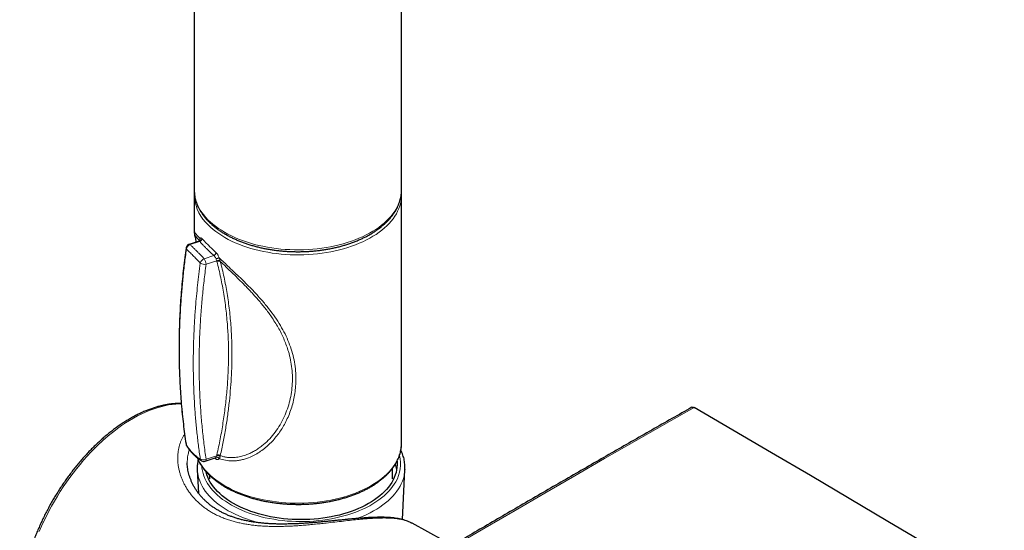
# Model space of a CAD drawing. Header units: millimetres. Extents: x 8 to 2418, y 12 to 2371.
# Tile 20 of 38: x 2073 to 2183, y 287 to 344. Entities that reach past the tile are written whole.
import ezdxf

# ---------------------------------------------------------------- set-up
doc = ezdxf.new("R2010")
doc.units = ezdxf.units.MM

msp = doc.modelspace()

# ---------------------------------------------------------------- linework, layer by layer
at = {"color": 7, "linetype": 'Continuous', "lineweight": 30}
for p, q in [((2115.96, 324.79), (2115.96, 374.71)), ((2092.76, 371.74), (2092.76, 324.79)), ((2092.76, 324.79), (2092.76, 324.75)), ((2092.76, 324.22), (2092.76, 320.12)), ((2115.96, 324.76), (2115.96, 324.79)), ((2115.96, 296.45), (2115.96, 324.22)), ((2093.3, 319.07), (2092.18, 318.7)), ((2093.42, 319.17), (2093.42, 319.17)), ((2094, 294.45), (2095.11, 294.83)), ((2093.11, 293.5), (2093.25, 290.87)), ((2093.11, 293.49), (2093.11, 293.5)), ((2114.97, 292.5), (2114.97, 293.69)), ((2116.06, 287.93), (2116.35, 293.5)), ((2116.35, 293.51), (2116.35, 293.5)), ((2094.48, 292.86), (2094.48, 292.5)), ((2120.65, 285.58), (2117.16, 287.51))]:
    msp.add_line(p, q, dxfattribs=at)
at = {"color": 252, "linetype": 'Continuous', "lineweight": 0}
for p, q in [((2093.37, 319.02), (2092.3, 318.67)), ((2093.88, 317.09), (2094.94, 317.44)), ((2095.28, 316.87), (2094.09, 316.48)), ((2095.3, 316.79), (2095.28, 316.87)), ((2094.09, 294.68), (2095.28, 295.07)), ((2095.2, 294.68), (2095.02, 294.79)), ((2095.28, 295.07), (2095.3, 295.18))]:
    msp.add_line(p, q, dxfattribs=at)
at = {"color": 252, "linetype": 'Continuous', "lineweight": 0, "flags": 128}
for points in [[(2092.76, 324.75), (2092.77, 324.56), (2092.8, 324.27), (2092.85, 323.97), (2092.92, 323.68), (2093.02, 323.39), (2093.14, 323.1), (2093.28, 322.82), (2093.44, 322.54), (2093.62, 322.26), (2093.83, 321.99), (2094.05, 321.72), (2094.3, 321.46), (2094.56, 321.21), (2094.85, 320.96), (2095.15, 320.72), (2095.47, 320.49), (2095.81, 320.27), (2096.16, 320.05), (2096.53, 319.85), (2096.92, 319.65), (2097.32, 319.47), (2097.73, 319.29), (2098.16, 319.13), (2098.6, 318.98), (2099.05, 318.83), (2099.51, 318.7), (2099.98, 318.59), (2100.46, 318.48), (2100.95, 318.39), (2101.44, 318.31), (2101.94, 318.24), (2102.45, 318.18), (2102.96, 318.14), (2103.47, 318.11), (2103.98, 318.09), (2104.49, 318.09), (2105, 318.1), (2105.52, 318.12), (2106.03, 318.16), (2106.53, 318.21), (2107.03, 318.27), (2107.53, 318.34), (2108.02, 318.43), (2108.5, 318.53), (2108.98, 318.64), (2109.45, 318.77), (2109.9, 318.9), (2110.35, 319.05), (2110.78, 319.21), (2111.2, 319.38), (2111.61, 319.56), (2112, 319.75), (2112.38, 319.95), (2112.75, 320.16), (2113.09, 320.38), (2113.42, 320.6), (2113.73, 320.84), (2114.03, 321.08), (2114.3, 321.33), (2114.56, 321.59), (2114.79, 321.85), (2115.01, 322.12), (2115.2, 322.4), (2115.37, 322.68), (2115.52, 322.96), (2115.65, 323.25), (2115.76, 323.53), (2115.84, 323.83), (2115.91, 324.12), (2115.95, 324.42), (2115.96, 324.71), (2115.96, 324.76)], [(2115.95, 323.86), (2115.91, 323.57), (2115.85, 323.28), (2115.77, 322.99), (2115.66, 322.7), (2115.53, 322.41), (2115.39, 322.13), (2115.21, 321.85), (2115.02, 321.57), (2114.81, 321.3), (2114.58, 321.04), (2114.32, 320.78), (2114.05, 320.53), (2113.76, 320.29), (2113.45, 320.05), (2113.12, 319.82), (2112.77, 319.6), (2112.41, 319.39), (2112.04, 319.19), (2111.64, 319), (2111.24, 318.82), (2110.82, 318.65), (2110.38, 318.49), (2109.94, 318.34), (2109.48, 318.21), (2109.02, 318.08), (2108.54, 317.97), (2108.06, 317.87), (2107.57, 317.78), (2107.08, 317.7), (2106.57, 317.64), (2106.07, 317.59), (2105.56, 317.55), (2105.05, 317.53), (2104.53, 317.52), (2104.02, 317.52), (2103.51, 317.54), (2103, 317.57), (2102.49, 317.61), (2101.99, 317.66), (2101.49, 317.73), (2100.99, 317.81), (2100.5, 317.9), (2100.02, 318.01), (2099.55, 318.12), (2099.09, 318.25), (2098.64, 318.39), (2098.2, 318.54), (2097.77, 318.71), (2097.35, 318.88), (2096.95, 319.06), (2096.56, 319.26), (2096.19, 319.46), (2095.84, 319.68), (2095.5, 319.9), (2095.17, 320.13), (2094.87, 320.37), (2094.58, 320.61), (2094.32, 320.87)], [(2093.4, 319.15), (2093.4, 319.2), (2093.4, 319.26), (2093.42, 319.33), (2093.42, 319.33), (2093.42, 319.33)], [(2091.32, 300.87), (2091.1, 300.86), (2090.7, 300.84), (2090.29, 300.8), (2089.87, 300.74), (2089.45, 300.65), (2089.02, 300.55), (2088.6, 300.43), (2088.16, 300.28), (2087.72, 300.12), (2087.29, 299.93), (2086.84, 299.73), (2086.4, 299.51), (2085.96, 299.27), (2085.51, 299.01), (2085.07, 298.73), (2084.63, 298.43), (2084.19, 298.11), (2083.75, 297.78), (2083.31, 297.43), (2082.88, 297.07), (2082.45, 296.69), (2082.02, 296.29), (2081.6, 295.88), (2081.18, 295.45), (2080.78, 295.01), (2080.37, 294.56), (2079.98, 294.09), (2079.59, 293.62), (2079.21, 293.13), (2078.83, 292.63), (2078.47, 292.12), (2078.11, 291.6), (2077.77, 291.07), (2077.44, 290.53), (2077.11, 289.99), (2076.8, 289.44), (2076.5, 288.88), (2076.21, 288.32), (2075.93, 287.75), (2075.67, 287.18), (2075.42, 286.61)], [(2148.71, 300.45), (2145.37, 298.56), (2142.03, 296.66), (2138.69, 294.75), (2135.35, 292.83), (2132.01, 290.9), (2128.67, 288.96), (2125.33, 287.02), (2122, 285.06)], [(2091.85, 296.35), (2091.86, 296.31), (2091.89, 296.26)], [(2091.92, 296.16), (2091.9, 296.2), (2091.89, 296.26)], [(2094.32, 293.1), (2094.58, 292.85), (2094.87, 292.61), (2095.17, 292.37), (2095.5, 292.14), (2095.84, 291.91), (2096.19, 291.7), (2096.56, 291.5), (2096.95, 291.3), (2097.35, 291.12), (2097.77, 290.94), (2098.2, 290.78), (2098.64, 290.63), (2099.09, 290.49), (2099.55, 290.36), (2100.02, 290.24), (2100.5, 290.14), (2100.99, 290.05), (2101.49, 289.97), (2101.99, 289.9), (2102.49, 289.84), (2103, 289.8), (2103.51, 289.77), (2104.02, 289.76), (2104.53, 289.76), (2105.05, 289.77), (2105.56, 289.79), (2106.07, 289.83), (2106.57, 289.88), (2107.08, 289.94), (2107.57, 290.02), (2108.06, 290.11), (2108.54, 290.21), (2109.02, 290.32), (2109.48, 290.44), (2109.94, 290.58), (2110.38, 290.73), (2110.82, 290.89), (2111.24, 291.06), (2111.64, 291.24), (2112.04, 291.43), (2112.41, 291.63), (2112.77, 291.84), (2113.12, 292.06), (2113.45, 292.29), (2113.76, 292.52), (2114.05, 292.77), (2114.32, 293.02), (2114.58, 293.28), (2114.81, 293.54), (2115.02, 293.81), (2115.21, 294.09), (2115.39, 294.36), (2115.53, 294.65), (2115.66, 294.94), (2115.77, 295.23), (2115.85, 295.52), (2115.91, 295.81), (2115.95, 296.1)], [(2094.09, 294.68), (2094.09, 294.61), (2094.08, 294.55), (2094.06, 294.51), (2094.03, 294.47), (2094, 294.45), (2094, 294.45)], [(2100.09, 287.55), (2099.96, 287.58), (2099.5, 287.71), (2099.04, 287.85), (2098.6, 288), (2098.17, 288.16), (2097.75, 288.34), (2097.35, 288.52), (2096.96, 288.71), (2096.58, 288.92), (2096.22, 289.13), (2095.88, 289.35), (2095.56, 289.58), (2095.25, 289.82), (2094.96, 290.07), (2094.69, 290.32), (2094.44, 290.58), (2094.21, 290.85), (2094, 291.12), (2093.81, 291.39), (2093.65, 291.67), (2093.5, 291.96), (2093.38, 292.25), (2093.28, 292.54), (2093.2, 292.83), (2093.15, 293.13), (2093.11, 293.42), (2093.11, 293.49)], [(2093.61, 293.87), (2093.63, 293.67), (2093.68, 293.38), (2093.75, 293.09), (2093.84, 292.81), (2093.96, 292.52), (2094.09, 292.24), (2094.25, 291.97), (2094.43, 291.7), (2094.63, 291.43), (2094.85, 291.17), (2095.1, 290.92), (2095.36, 290.67), (2095.64, 290.43), (2095.94, 290.19), (2096.26, 289.97), (2096.59, 289.75), (2096.94, 289.54), (2097.31, 289.35), (2097.69, 289.16), (2098.09, 288.98), (2098.5, 288.81), (2098.92, 288.65), (2099.36, 288.51), (2099.8, 288.37), (2100.26, 288.25), (2100.72, 288.14), (2101.2, 288.04), (2101.68, 287.96), (2102.16, 287.88), (2102.65, 287.82), (2103.15, 287.77), (2103.65, 287.74), (2104.15, 287.72), (2104.65, 287.71), (2105.16, 287.71), (2105.66, 287.73), (2106.16, 287.76), (2106.66, 287.81), (2107.15, 287.86), (2107.64, 287.93), (2108.12, 288.01), (2108.6, 288.11), (2109.06, 288.22), (2109.52, 288.34), (2109.97, 288.47), (2110.41, 288.61), (2110.84, 288.76), (2111.25, 288.93), (2111.65, 289.1), (2112.04, 289.29), (2112.41, 289.48), (2112.77, 289.69), (2113.1, 289.9), (2113.43, 290.13), (2113.73, 290.36), (2114.02, 290.6), (2114.29, 290.84), (2114.53, 291.09), (2114.76, 291.35), (2114.97, 291.62), (2115.16, 291.89), (2115.32, 292.16)], [(2116.35, 293.5), (2116.34, 293.4), (2116.31, 293.1), (2116.25, 292.8), (2116.17, 292.51), (2116.07, 292.22), (2115.94, 291.93), (2115.8, 291.65), (2115.63, 291.37), (2115.44, 291.09), (2115.23, 290.82), (2114.99, 290.55), (2114.74, 290.3), (2114.47, 290.04), (2114.18, 289.8), (2113.87, 289.56), (2113.55, 289.33), (2113.2, 289.11), (2112.84, 288.9), (2112.47, 288.7), (2112.07, 288.5), (2111.67, 288.32), (2111.25, 288.15), (2110.98, 288.05)]]:
    msp.add_lwpolyline(points, dxfattribs=at)
at = {"color": 7, "linetype": 'Continuous', "lineweight": 30, "flags": 128}
for points in [[(2183.44, 279.91), (2179.1, 282.53), (2174.76, 285.14), (2170.42, 287.73), (2166.08, 290.3), (2161.73, 292.86), (2157.39, 295.41), (2153.05, 297.94), (2148.71, 300.45)], [(2115.47, 294.45), (2115.47, 294.33), (2115.48, 294.05), (2115.46, 293.76), (2115.42, 293.48), (2115.36, 293.2), (2115.27, 292.92), (2115.16, 292.64), (2115.03, 292.36), (2114.88, 292.09), (2114.71, 291.83), (2114.52, 291.57), (2114.3, 291.31), (2114.07, 291.06), (2113.81, 290.81), (2113.54, 290.58), (2113.25, 290.35), (2112.94, 290.13), (2112.61, 289.91), (2112.27, 289.71), (2111.91, 289.51), (2111.54, 289.33), (2111.15, 289.15), (2110.75, 288.99), (2110.33, 288.84), (2109.9, 288.69), (2109.47, 288.56), (2109.02, 288.44), (2108.56, 288.33), (2108.1, 288.24), (2107.63, 288.16), (2107.15, 288.09), (2106.67, 288.03), (2106.18, 287.98), (2105.69, 287.95), (2105.2, 287.93), (2104.7, 287.93), (2104.21, 287.93), (2103.72, 287.95), (2103.23, 287.99), (2102.74, 288.03), (2102.26, 288.09), (2101.78, 288.16), (2101.31, 288.25), (2100.85, 288.34), (2100.39, 288.45), (2099.95, 288.57), (2099.51, 288.71), (2099.09, 288.85), (2098.67, 289.01), (2098.27, 289.17), (2097.88, 289.35), (2097.51, 289.53), (2097.15, 289.73), (2096.81, 289.93), (2096.49, 290.15), (2096.18, 290.37), (2095.89, 290.6), (2095.62, 290.84), (2095.37, 291.08), (2095.13, 291.33), (2094.92, 291.59), (2094.73, 291.85), (2094.56, 292.12), (2094.41, 292.39), (2094.28, 292.67), (2094.18, 292.94), (2094.09, 293.23), (2094.08, 293.27)]]:
    msp.add_lwpolyline(points, dxfattribs=at)
at = {"color": 7, "linetype": 'Continuous', "lineweight": 30}
for centre, radius, start, end in [((2096.64, 324.22), 3.87, 175.2115, 185.0327), ((2112.09, 324.22), 3.87, 354.7425, 4.0057), ((2092.34, 318.23), 0.5, 108.4331, 172.1495), ((2092.34, 296.43), 0.5, 188.6339, 212.5073), ((2112.09, 296.45), 3.88, 354.7033, 359.9961), ((2093.84, 294.93), 0.5, 239.5024, 288.4331), ((2111.66, 292.87), 3.82, 9.8053, 19.012)]:
    msp.add_arc(centre, radius, start, end, dxfattribs=at)
at = {"color": 252, "linetype": 'Continuous', "lineweight": 0}
for centre, radius, start, end in [((2097.61, 324.45), 4.86, 186.7526, 227.4353), ((2092.46, 318.11), 0.578, 106.1444, 174.6368), ((2092.21, 318.57), 0.133, 47.5521, 102.5255), ((2093.28, 319.35), 0.336, 284.0705, 0.8732), ((2092.01, 318.28), 0.168, 174.1208, 221.1151), ((2094.74, 317.87), 0.474, 295.1768, 347.2927), ((2094.19, 316.37), 0.788, 113.303, 161.9351), ((2093.93, 317.31), 0.847, 235.3065, 281.2721), ((2093.01, 316.45), 1.08, 1.4902, 36.3798), ((2095.47, 316.52), 0.4, 61.3384, 118.0983), ((2098.26, 297.15), 5.65, 204.326, 225.7489), ((2093.79, 295.28), 0.674, 239.0451, 296.577), ((2093.76, 294.77), 0.319, 191.8208, 238.1836), ((2095, 294.67), 0.203, 3.5955, 52.3476), ((2095.36, 294.55), 0.532, 56.1469, 99.0512), ((2111.98, 294.13), 3.88, 329.57, 14.3342)]:
    msp.add_arc(centre, radius, start, end, dxfattribs=at)
at = {"color": 7, "linetype": 'Continuous', "lineweight": 30}
for points, knots in [([(2092.77, 324.75), (2092.77, 324.68), (2092.77, 324.51), (2092.8, 324.24), (2092.84, 323.95), (2092.91, 323.66), (2093, 323.37), (2093.11, 323.09), (2093.24, 322.8), (2093.39, 322.53), (2093.56, 322.25), (2093.74, 321.98), (2093.95, 321.72), (2094.17, 321.46), (2094.42, 321.2), (2094.68, 320.96), (2094.96, 320.72), (2095.25, 320.48), (2095.57, 320.26), (2095.89, 320.04), (2096.24, 319.84), (2096.59, 319.64), (2096.96, 319.45), (2097.35, 319.27), (2097.74, 319.1), (2098.15, 318.94), (2098.56, 318.79), (2098.99, 318.65), (2099.43, 318.53), (2099.87, 318.41), (2100.33, 318.3), (2100.79, 318.21), (2101.25, 318.13), (2101.72, 318.06), (2102.2, 318), (2102.68, 317.95), (2103.16, 317.91), (2103.64, 317.89), (2104.13, 317.88), (2104.62, 317.88), (2105.1, 317.89), (2105.58, 317.91), (2106.07, 317.95), (2106.55, 318), (2107.02, 318.06), (2107.49, 318.13), (2107.96, 318.21), (2108.42, 318.31), (2108.87, 318.41), (2109.31, 318.53), (2109.75, 318.66), (2110.18, 318.8), (2110.59, 318.95), (2111, 319.11), (2111.4, 319.28), (2111.78, 319.46), (2112.15, 319.64), (2112.5, 319.84), (2112.85, 320.05), (2113.17, 320.27), (2113.49, 320.49), (2113.78, 320.73), (2114.06, 320.97), (2114.32, 321.22), (2114.57, 321.47), (2114.79, 321.74), (2115, 322), (2115.19, 322.28), (2115.36, 322.55), (2115.5, 322.83), (2115.63, 323.12), (2115.74, 323.41), (2115.82, 323.7), (2115.89, 323.99), (2115.94, 324.28), (2115.96, 324.54), (2115.96, 324.7), (2115.96, 324.76)], [0, 0, 0, 0, 0.00979, 0.022785, 0.035788, 0.048814, 0.061876, 0.074984, 0.088146, 0.101365, 0.114643, 0.127978, 0.141365, 0.1548, 0.168274, 0.181781, 0.195313, 0.208865, 0.22243, 0.236004, 0.249582, 0.26316, 0.276737, 0.290311, 0.303879, 0.317442, 0.331, 0.344551, 0.358096, 0.371636, 0.385171, 0.3987, 0.412225, 0.425746, 0.439264, 0.452779, 0.466292, 0.479803, 0.493313, 0.506823, 0.520333, 0.533844, 0.547356, 0.56087, 0.574386, 0.587905, 0.601429, 0.614956, 0.628488, 0.642026, 0.65557, 0.66912, 0.682677, 0.696241, 0.709812, 0.72339, 0.736975, 0.750565, 0.764161, 0.77776, 0.791358, 0.804954, 0.818542, 0.832118, 0.845674, 0.859206, 0.872704, 0.886161, 0.899571, 0.912926, 0.926222, 0.939457, 0.952631, 0.965749, 0.978819, 0.99185, 1, 1, 1, 1]), ([(2092.76, 320.12), (2092.77, 320.06), (2092.77, 319.92), (2092.8, 319.79), (2092.81, 319.72)], [0, 0, 0, 0, 0.503458, 1, 1, 1, 1]), ([(2092.81, 319.72), (2092.83, 319.65), (2092.89, 319.41), (2092.94, 319.15), (2092.98, 318.97)], [0, 0, 0, 0, 0.267825, 1, 1, 1, 1]), ([(2093.42, 319.17), (2093.42, 319.17), (2093.42, 319.17), (2093.41, 319.15), (2093.39, 319.12), (2093.35, 319.09), (2093.31, 319.08), (2093.3, 319.07)], [0, 0, 0, 0, 0.113778, 0.322925, 0.534855, 0.794208, 1, 1, 1, 1]), ([(2091.85, 318.29), (2091.8, 317.94), (2091.7, 317.19), (2091.56, 316.04), (2091.44, 314.83), (2091.33, 313.64), (2091.24, 312.45), (2091.17, 311.27), (2091.11, 310.09), (2091.08, 308.91), (2091.06, 307.74), (2091.06, 306.58), (2091.07, 305.42), (2091.11, 304.27), (2091.16, 303.13), (2091.23, 301.99), (2091.31, 300.85), (2091.42, 299.73), (2091.54, 298.61), (2091.68, 297.5), (2091.79, 296.75), (2091.85, 296.37), (2091.85, 296.35)], [0, 0, 0, 0, 0.046127, 0.099155, 0.152158, 0.205098, 0.25794, 0.310651, 0.36327, 0.41625, 0.469168, 0.522041, 0.574884, 0.627714, 0.680546, 0.733392, 0.786268, 0.839189, 0.892172, 0.945194, 0.998047, 1, 1, 1, 1]), ([(2091.31, 300.9), (2091.25, 300.9), (2091.05, 300.91), (2090.73, 300.9), (2090.33, 300.87), (2089.93, 300.82), (2089.53, 300.75), (2089.12, 300.66), (2088.7, 300.56), (2088.29, 300.43), (2087.87, 300.29), (2087.44, 300.13), (2087.02, 299.95), (2086.6, 299.76), (2086.17, 299.54), (2085.74, 299.31), (2085.32, 299.06), (2084.89, 298.8), (2084.47, 298.52), (2084.05, 298.22), (2083.63, 297.91), (2083.21, 297.58), (2082.79, 297.24), (2082.38, 296.88), (2081.98, 296.51), (2081.57, 296.12), (2081.18, 295.73), (2080.78, 295.32), (2080.4, 294.89), (2080.02, 294.46), (2079.64, 294.01), (2079.28, 293.56), (2078.92, 293.09), (2078.57, 292.62), (2078.22, 292.13), (2077.89, 291.64), (2077.56, 291.14), (2077.25, 290.63), (2076.94, 290.12), (2076.65, 289.6), (2076.36, 289.07), (2076.08, 288.54), (2075.82, 288), (2075.57, 287.46), (2075.33, 286.92), (2075.1, 286.38), (2074.88, 285.83), (2074.67, 285.28), (2074.48, 284.73), (2074.3, 284.18), (2074.14, 283.64), (2073.98, 283.09), (2073.85, 282.54), (2073.72, 282), (2073.61, 281.46), (2073.51, 280.92), (2073.43, 280.39), (2073.36, 279.86), (2073.3, 279.34), (2073.26, 278.83), (2073.24, 278.32), (2073.22, 277.81), (2073.23, 277.32), (2073.25, 276.83), (2073.28, 276.36), (2073.33, 275.89), (2073.39, 275.43), (2073.46, 274.98), (2073.56, 274.55), (2073.66, 274.12), (2073.78, 273.71), (2073.92, 273.31), (2074.06, 272.93), (2074.23, 272.55), (2074.4, 272.2), (2074.59, 271.85), (2074.79, 271.53), (2075.01, 271.21), (2075.24, 270.92), (2075.48, 270.64), (2075.73, 270.38), (2076, 270.13), (2076.27, 269.9), (2076.51, 269.72), (2076.66, 269.63), (2076.71, 269.59)], [0, 0, 0, 0, 0.006287, 0.018354, 0.030449, 0.042572, 0.05472, 0.066889, 0.079078, 0.091282, 0.103498, 0.115724, 0.127958, 0.140197, 0.152439, 0.164683, 0.176927, 0.189171, 0.201413, 0.213652, 0.225889, 0.238124, 0.250355, 0.262584, 0.274809, 0.287031, 0.299251, 0.311467, 0.323681, 0.335893, 0.348102, 0.360309, 0.372515, 0.384718, 0.396921, 0.409122, 0.421323, 0.433522, 0.445722, 0.457921, 0.47012, 0.48232, 0.49452, 0.50672, 0.518922, 0.531125, 0.543329, 0.555535, 0.567742, 0.579952, 0.592165, 0.60438, 0.616597, 0.628818, 0.641042, 0.653269, 0.6655, 0.677734, 0.689971, 0.702212, 0.714457, 0.726704, 0.738954, 0.751206, 0.76346, 0.775714, 0.787967, 0.800217, 0.812463, 0.824702, 0.836932, 0.84915, 0.861353, 0.873537, 0.8857, 0.897839, 0.909949, 0.92203, 0.934079, 0.946096, 0.958081, 0.970037, 0.981966, 0.993873, 1, 1, 1, 1]), ([(2148.46, 300.48), (2147.72, 300.06), (2145.47, 298.79), (2141.71, 296.65), (2137.19, 294.06), (2132.66, 291.45), (2128.13, 288.82), (2124.49, 286.7), (2122.36, 285.45), (2121.74, 285.09)], [0, 0, 0, 0, 0.082994, 0.252469, 0.421944, 0.591418, 0.760893, 0.930368, 1, 1, 1, 1]), ([(2148.46, 300.47), (2148.48, 300.48), (2148.52, 300.51), (2148.61, 300.5), (2148.68, 300.47), (2148.71, 300.45)], [0, 0, 0, 0, 0.249144, 0.681161, 1, 1, 1, 1]), ([(2091.92, 296.16), (2091.93, 296.15), (2091.99, 296.04), (2092.13, 295.85), (2092.33, 295.59), (2092.54, 295.35), (2092.76, 295.13), (2092.98, 294.92), (2093.22, 294.74), (2093.42, 294.6), (2093.55, 294.52), (2093.59, 294.5)], [0, 0, 0, 0, 0.014062, 0.150658, 0.28254, 0.414566, 0.546065, 0.677269, 0.807786, 0.937744, 1, 1, 1, 1]), ([(2094.37, 292.98), (2094.41, 292.94), (2094.54, 292.81), (2094.76, 292.61), (2095.05, 292.37), (2095.35, 292.14), (2095.66, 291.93), (2095.99, 291.71), (2096.34, 291.51), (2096.7, 291.32), (2097.07, 291.14), (2097.46, 290.96), (2097.85, 290.8), (2098.26, 290.64), (2098.68, 290.5), (2099.11, 290.36), (2099.55, 290.24), (2100, 290.13), (2100.45, 290.02), (2100.91, 289.93), (2101.38, 289.86), (2101.85, 289.79), (2102.33, 289.73), (2102.81, 289.69), (2103.29, 289.66), (2103.78, 289.64), (2104.26, 289.63), (2104.75, 289.63), (2105.23, 289.65), (2105.72, 289.67), (2106.2, 289.71), (2106.68, 289.76), (2107.15, 289.83), (2107.62, 289.9), (2108.08, 289.99), (2108.54, 290.08), (2108.99, 290.19), (2109.43, 290.31), (2109.87, 290.44), (2110.29, 290.58), (2110.7, 290.73), (2111.11, 290.89), (2111.5, 291.06), (2111.88, 291.24), (2112.24, 291.43), (2112.59, 291.63), (2112.93, 291.84), (2113.25, 292.05), (2113.56, 292.28), (2113.85, 292.51), (2114.12, 292.75), (2114.38, 292.99), (2114.62, 293.25), (2114.84, 293.5), (2115.04, 293.77), (2115.22, 294.04), (2115.39, 294.31), (2115.53, 294.59), (2115.65, 294.87), (2115.76, 295.15), (2115.84, 295.43), (2115.9, 295.72), (2115.93, 295.94), (2115.94, 296.05), (2115.94, 296.08)], [0, 0, 0, 0, 0.008737, 0.025212, 0.041697, 0.058193, 0.074697, 0.091205, 0.107715, 0.124224, 0.140731, 0.157235, 0.173735, 0.19023, 0.206722, 0.223209, 0.239691, 0.25617, 0.272645, 0.289116, 0.305584, 0.32205, 0.338513, 0.354974, 0.371434, 0.387893, 0.404351, 0.420809, 0.437268, 0.453726, 0.470186, 0.486648, 0.503111, 0.519576, 0.536045, 0.552516, 0.568992, 0.585471, 0.601955, 0.618443, 0.634936, 0.651435, 0.667938, 0.684447, 0.700961, 0.717479, 0.734, 0.750524, 0.767048, 0.783569, 0.800086, 0.816593, 0.833086, 0.849561, 0.866012, 0.882432, 0.898815, 0.915158, 0.931455, 0.947705, 0.963907, 0.980065, 0.996185, 1, 1, 1, 1]), ([(2116.35, 293.51), (2116.35, 293.57), (2116.36, 293.73), (2116.35, 293.98), (2116.32, 294.28), (2116.28, 294.57), (2116.21, 294.86), (2116.12, 295.14), (2116.01, 295.42), (2115.93, 295.6), (2115.89, 295.68)], [0, 0, 0, 0, 0.081281, 0.213784, 0.346253, 0.478811, 0.611604, 0.744761, 0.878388, 1, 1, 1, 1]), ([(2117.1, 287.54), (2117.08, 287.55), (2116.98, 287.61), (2116.78, 287.69), (2116.51, 287.8), (2116.22, 287.89), (2115.91, 287.97), (2115.59, 288.04), (2115.26, 288.09), (2114.92, 288.13), (2114.57, 288.16), (2114.2, 288.18), (2113.84, 288.19), (2113.46, 288.19), (2113.08, 288.18), (2112.69, 288.17), (2112.29, 288.15), (2111.88, 288.12), (2111.47, 288.09), (2111.05, 288.06), (2110.63, 288.02), (2110.19, 287.98), (2109.76, 287.94), (2109.31, 287.89), (2108.85, 287.85), (2108.39, 287.8), (2107.92, 287.75), (2107.45, 287.71), (2106.97, 287.66), (2106.48, 287.62), (2106, 287.58), (2105.51, 287.54), (2105.01, 287.5), (2104.51, 287.48), (2104.01, 287.45), (2103.51, 287.44), (2103.01, 287.43), (2102.51, 287.42), (2102.01, 287.43), (2101.52, 287.45), (2101.04, 287.47), (2100.56, 287.51), (2100.08, 287.56), (2099.62, 287.62), (2099.16, 287.69), (2098.72, 287.77), (2098.28, 287.86), (2097.86, 287.97), (2097.45, 288.09), (2097.06, 288.22), (2096.67, 288.36), (2096.3, 288.52), (2095.94, 288.69), (2095.59, 288.88), (2095.26, 289.07), (2094.94, 289.28), (2094.63, 289.5), (2094.34, 289.73), (2094.06, 289.97), (2093.8, 290.22), (2093.56, 290.49), (2093.32, 290.76), (2093.11, 291.04), (2092.91, 291.33), (2092.73, 291.63), (2092.57, 291.93), (2092.43, 292.24), (2092.31, 292.55), (2092.2, 292.86), (2092.12, 293.17), (2092.05, 293.47), (2092.01, 293.76), (2091.99, 294.04), (2091.98, 294.21), (2091.98, 294.29)], [0, 0, 0, 0, 0.003576, 0.018485, 0.033642, 0.049046, 0.064646, 0.080348, 0.096006, 0.11151, 0.126755, 0.141768, 0.156549, 0.171085, 0.185388, 0.19948, 0.213386, 0.227133, 0.24075, 0.254266, 0.267632, 0.280864, 0.294109, 0.307378, 0.320679, 0.334017, 0.347394, 0.360811, 0.374265, 0.387751, 0.40125, 0.414785, 0.428437, 0.442183, 0.456013, 0.469915, 0.483872, 0.497862, 0.511863, 0.525842, 0.539776, 0.5537, 0.56768, 0.581632, 0.59554, 0.60939, 0.623167, 0.636863, 0.650471, 0.663986, 0.67745, 0.691061, 0.704693, 0.718348, 0.73203, 0.745741, 0.759486, 0.77327, 0.787099, 0.800979, 0.815057, 0.829211, 0.843443, 0.857753, 0.872139, 0.886599, 0.90113, 0.915729, 0.93034, 0.944814, 0.959218, 0.973544, 0.987791, 1, 1, 1, 1]), ([(2093.09, 294.85), (2093.09, 294.84), (2093.13, 294.74), (2093.22, 294.55), (2093.36, 294.27), (2093.53, 294), (2093.71, 293.73), (2093.91, 293.47), (2094.13, 293.22), (2094.29, 293.06), (2094.37, 292.98)], [0, 0, 0, 0, 0.011006, 0.152205, 0.293799, 0.435793, 0.578167, 0.720891, 0.863919, 1, 1, 1, 1]), ([(2093.2, 294.6), (2093.19, 294.58), (2093.16, 294.47), (2093.13, 294.25), (2093.1, 293.96), (2093.1, 293.71), (2093.11, 293.55), (2093.11, 293.49)], [0, 0, 0, 0, 0.0512839, 0.3153202, 0.5785704, 0.8412921, 1, 1, 1, 1]), ([(2095.11, 294.82), (2095.12, 294.83), (2095.13, 294.83), (2095.13, 294.83), (2095.13, 294.83)], [0, 0, 0, 0, 0.663207, 1, 1, 1, 1])]:
    msp.add_open_spline(points, degree=3, knots=knots, dxfattribs=at)
at = {"color": 252, "linetype": 'Continuous', "lineweight": 0}
for points, knots in [([(2092.77, 320.12), (2092.77, 320.12), (2092.76, 320.12), (2092.81, 320.06), (2092.91, 319.92), (2093.1, 319.69), (2093.31, 319.45), (2093.42, 319.33)], [0, 0, 0, 0, 0.102688, 0.300471, 0.498075, 0.751261, 1, 1, 1, 1]), ([(2093.37, 319.11), (2093.32, 319.15), (2093.22, 319.26), (2093.1, 319.41), (2092.97, 319.55), (2092.88, 319.67), (2092.82, 319.73), (2092.8, 319.74), (2092.81, 319.72), (2092.81, 319.72)], [0, 0, 0, 0, 0.099521, 0.247122, 0.396689, 0.59379, 0.791362, 0.990545, 1, 1, 1, 1]), ([(2092.3, 318.67), (2092.38, 318.6), (2092.52, 318.47), (2092.76, 318.23), (2093.01, 317.98), (2093.29, 317.7), (2093.58, 317.41), (2093.78, 317.2), (2093.88, 317.09)], [0, 0, 0, 0, 0.160224, 0.320994, 0.489156, 0.657939, 0.828641, 1, 1, 1, 1]), ([(2093.37, 319.02), (2093.35, 319.04), (2093.32, 319.08), (2093.3, 319.07), (2093.3, 319.06)], [0, 0, 0, 0, 0.657071, 1, 1, 1, 1]), ([(2094.94, 317.44), (2094.84, 317.54), (2094.64, 317.73), (2094.35, 318.02), (2094.07, 318.29), (2093.81, 318.55), (2093.57, 318.8), (2093.43, 318.95), (2093.37, 319.02)], [0, 0, 0, 0, 0.1599368, 0.3206071, 0.4882777, 0.656796, 0.8279484, 1, 1, 1, 1]), ([(2093.42, 319.33), (2093.43, 319.3), (2093.44, 319.24), (2093.42, 319.19), (2093.41, 319.17)], [0, 0, 0, 0, 0.5743213, 1, 1, 1, 1]), ([(2093.42, 319.33), (2093.43, 319.35), (2093.44, 319.39), (2093.47, 319.41), (2093.51, 319.42), (2093.56, 319.41), (2093.6, 319.37), (2093.62, 319.35)], [0, 0, 0, 0, 0.184156, 0.373611, 0.55778, 0.747385, 1, 1, 1, 1]), ([(2093.62, 319.35), (2093.7, 319.27), (2093.86, 319.1), (2094.15, 318.8), (2094.47, 318.48), (2094.82, 318.14), (2095.08, 317.89), (2095.2, 317.77)], [0, 0, 0, 0, 0.196071, 0.393501, 0.595226, 0.798439, 1, 1, 1, 1]), ([(2091.89, 318.17), (2091.85, 317.88), (2091.74, 317.04), (2091.57, 315.63), (2091.41, 313.95), (2091.28, 312.28), (2091.18, 310.61), (2091.12, 308.96), (2091.1, 307.31), (2091.11, 305.67), (2091.15, 304.04), (2091.23, 302.42), (2091.37, 300.58), (2091.53, 298.9), (2091.72, 297.39), (2091.83, 296.64), (2091.89, 296.26)], [0, 0, 0, 0, 0.03716, 0.111482, 0.185835, 0.260158, 0.33451, 0.408954, 0.483428, 0.558237, 0.633078, 0.708011, 0.782975, 0.891439, 0.945714, 1, 1, 1, 1]), ([(2093.44, 316.61), (2093.3, 316.76), (2093.01, 317.06), (2092.61, 317.46), (2092.23, 317.84), (2092, 318.06), (2091.89, 318.17)], [0, 0, 0, 0, 0.244997, 0.491918, 0.744907, 1, 1, 1, 1]), ([(2095.21, 317.08), (2095.18, 317.14), (2095.13, 317.24), (2095.04, 317.36), (2094.97, 317.42), (2094.94, 317.44)], [0, 0, 0, 0, 0.370114, 0.739851, 1, 1, 1, 1]), ([(2095.2, 317.77), (2095.23, 317.74), (2095.28, 317.69), (2095.36, 317.59), (2095.43, 317.48), (2095.5, 317.34), (2095.54, 317.24), (2095.56, 317.18)], [0, 0, 0, 0, 0.180889, 0.367087, 0.547954, 0.73394, 1, 1, 1, 1]), ([(2093.44, 294.7), (2093.41, 294.96), (2093.29, 295.73), (2093.13, 297.03), (2092.96, 298.6), (2092.83, 300.19), (2092.74, 301.79), (2092.68, 303.4), (2092.65, 305.03), (2092.66, 306.68), (2092.71, 308.34), (2092.79, 310.01), (2092.89, 311.54), (2093.05, 313.32), (2093.22, 314.96), (2093.39, 316.2), (2093.44, 316.61)], [0, 0, 0, 0, 0.03716, 0.111482, 0.185834, 0.260156, 0.334508, 0.408951, 0.483424, 0.558233, 0.633073, 0.708006, 0.782969, 0.837198, 0.945712, 1, 1, 1, 1]), ([(2094.09, 316.48), (2094.01, 315.85), (2093.85, 314.61), (2093.66, 312.75), (2093.5, 310.9), (2093.39, 309.06), (2093.33, 307.23), (2093.3, 305.41), (2093.32, 303.59), (2093.39, 301.77), (2093.49, 299.98), (2093.65, 298.19), (2093.84, 296.42), (2094.01, 295.26), (2094.09, 294.68)], [0, 0, 0, 0, 0.082376, 0.164763, 0.24714, 0.329888, 0.412647, 0.495396, 0.579296, 0.663208, 0.747108, 0.831402, 0.915706, 1, 1, 1, 1]), ([(2095.28, 316.87), (2095.27, 316.92), (2095.24, 316.98), (2095.22, 317.06), (2095.21, 317.08)], [0, 0, 0, 0, 0.668671, 1, 1, 1, 1]), ([(2095.3, 295.18), (2095.43, 295.78), (2095.69, 296.97), (2095.99, 298.76), (2096.24, 300.54), (2096.43, 302.32), (2096.55, 304.08), (2096.61, 305.85), (2096.6, 307.59), (2096.53, 309.06), (2096.43, 310.27), (2096.34, 311.23), (2096.22, 312.18), (2096.08, 313.12), (2095.92, 314.05), (2095.73, 314.97), (2095.53, 315.89), (2095.38, 316.49), (2095.3, 316.79)], [0, 0, 0, 0, 0.078271, 0.156542, 0.235206, 0.31387, 0.39376, 0.473651, 0.553962, 0.634274, 0.679795, 0.725317, 0.770915, 0.816514, 0.862346, 0.908179, 0.954089, 1, 1, 1, 1]), ([(2095.56, 317.18), (2095.74, 317.02), (2096.1, 316.68), (2096.69, 316.12), (2097.3, 315.54), (2097.93, 314.95), (2098.55, 314.34), (2099.17, 313.72), (2099.76, 313.09), (2100.42, 312.36), (2101.11, 311.53), (2101.81, 310.58), (2102.42, 309.63), (2102.94, 308.68), (2103.37, 307.72), (2103.7, 306.75), (2103.95, 305.78), (2104.1, 304.8), (2104.16, 303.81), (2104.13, 302.89), (2104.04, 302.04), (2103.89, 301.26), (2103.68, 300.5), (2103.42, 299.75), (2103.12, 299.06), (2102.78, 298.42), (2102.42, 297.83), (2102.02, 297.29), (2101.59, 296.78), (2101.13, 296.31), (2100.61, 295.86), (2100.06, 295.46), (2099.47, 295.11), (2098.91, 294.86), (2098.4, 294.69), (2097.94, 294.57), (2097.48, 294.5), (2096.92, 294.48), (2096.27, 294.52), (2095.8, 294.68), (2095.56, 294.76)], [0, 0, 0, 0, 0.022769, 0.045818, 0.070593, 0.094243, 0.118037, 0.142109, 0.16659, 0.190169, 0.22447, 0.259166, 0.294018, 0.327233, 0.360691, 0.394608, 0.427812, 0.460869, 0.493974, 0.527317, 0.554121, 0.580698, 0.607147, 0.633569, 0.660067, 0.683396, 0.706405, 0.729166, 0.751756, 0.774251, 0.79673, 0.821604, 0.84595, 0.869886, 0.887647, 0.905303, 0.92291, 0.940524, 0.970528, 1, 1, 1, 1]), ([(2095.57, 317.18), (2095.57, 317.18), (2095.58, 317.15), (2095.6, 317.09), (2095.63, 316.98), (2095.65, 316.91), (2095.66, 316.87)], [0, 0, 0, 0, 0.0001684, 0.2890593, 0.584239, 1, 1, 1, 1]), ([(2095.66, 316.87), (2095.67, 316.84), (2095.67, 316.82), (2095.68, 316.79), (2095.68, 316.79)], [0, 0, 0, 0, 0.9994319, 1, 1, 1, 1]), ([(2095.68, 316.79), (2095.72, 316.65), (2095.83, 316.21), (2096.01, 315.47), (2096.2, 314.57), (2096.37, 313.66), (2096.52, 312.74), (2096.65, 311.81), (2096.76, 310.87), (2096.85, 309.92), (2096.91, 308.95), (2096.96, 307.98), (2096.99, 306.86), (2096.98, 305.57), (2096.94, 304.12), (2096.84, 302.65), (2096.7, 301.16), (2096.52, 299.66), (2096.29, 298.14), (2096.01, 296.62), (2095.79, 295.59), (2095.68, 295.08)], [0, 0, 0, 0, 0.022368, 0.067115, 0.111862, 0.156609, 0.201356, 0.246176, 0.290996, 0.336038, 0.381081, 0.426198, 0.471315, 0.536784, 0.60231, 0.66801, 0.733768, 0.800176, 0.866644, 0.933292, 1, 1, 1, 1]), ([(2095.68, 295.08), (2095.81, 295.04), (2096.07, 294.95), (2096.49, 294.88), (2096.96, 294.85), (2097.49, 294.89), (2098.08, 295), (2098.61, 295.16), (2099.09, 295.37), (2099.52, 295.6), (2099.94, 295.86), (2100.46, 296.25), (2101.06, 296.79), (2101.7, 297.51), (2102.26, 298.32), (2102.74, 299.18), (2103.12, 300.07), (2103.42, 300.99), (2103.62, 301.92), (2103.74, 302.88), (2103.77, 303.84), (2103.71, 304.81), (2103.56, 305.77), (2103.35, 306.62), (2103.1, 307.37), (2102.85, 308), (2102.57, 308.63), (2102.25, 309.25), (2101.89, 309.86), (2101.41, 310.6), (2100.81, 311.44), (2100.19, 312.19), (2099.72, 312.73), (2099.4, 313.09), (2099.07, 313.45), (2098.73, 313.8), (2098.3, 314.25), (2097.76, 314.78), (2097.14, 315.39), (2096.58, 315.93), (2096.1, 316.4), (2095.82, 316.66), (2095.68, 316.79)], [0, 0, 0, 0, 0.017404, 0.034982, 0.052796, 0.076338, 0.099935, 0.123726, 0.141779, 0.160072, 0.17866, 0.197595, 0.231988, 0.266415, 0.301167, 0.336516, 0.370463, 0.404193, 0.437905, 0.471792, 0.505931, 0.539721, 0.573539, 0.607574, 0.630711, 0.653641, 0.676429, 0.699144, 0.721858, 0.744643, 0.781257, 0.816915, 0.830997, 0.845007, 0.858971, 0.872913, 0.886858, 0.91287, 0.938183, 0.962963, 0.981547, 1, 1, 1, 1]), ([(2117.16, 287.5), (2117.14, 287.51), (2116.99, 287.6), (2116.74, 287.71), (2116.39, 287.83), (2116.11, 287.9), (2115.81, 287.96), (2115.5, 288.02), (2115.15, 288.06), (2114.8, 288.08), (2114.42, 288.1), (2114.03, 288.11), (2113.62, 288.1), (2113.19, 288.09), (2112.73, 288.07), (2112.26, 288.04), (2111.76, 288), (2111.14, 287.94), (2110.38, 287.87), (2109.47, 287.76), (2108.51, 287.65), (2107.64, 287.55), (2106.85, 287.47), (2106.17, 287.4), (2105.48, 287.33), (2104.82, 287.28), (2104.2, 287.23), (2103.62, 287.2), (2103.03, 287.18), (2102.45, 287.16), (2101.86, 287.16), (2101.28, 287.16), (2100.7, 287.19), (2100.13, 287.22), (2099.58, 287.27), (2099.05, 287.34), (2098.52, 287.42), (2098, 287.52), (2097.49, 287.64), (2096.98, 287.77), (2096.49, 287.93), (2096.02, 288.1), (2095.58, 288.29), (2095.15, 288.49), (2094.75, 288.71), (2094.35, 288.96), (2093.97, 289.21), (2093.61, 289.49), (2093.27, 289.78), (2092.96, 290.09), (2092.67, 290.4), (2092.41, 290.71), (2092.17, 291.04), (2091.95, 291.37), (2091.74, 291.72), (2091.56, 292.07), (2091.4, 292.43), (2091.26, 292.8), (2091.15, 293.17), (2091.05, 293.55), (2090.98, 293.93), (2090.93, 294.31), (2090.91, 294.69), (2090.92, 295.07), (2090.94, 295.43), (2091, 295.79), (2091.08, 296.13), (2091.18, 296.46), (2091.3, 296.77), (2091.45, 297.07), (2091.58, 297.3), (2091.67, 297.42), (2091.69, 297.45)], [0, 0, 0, 0, 0.002508, 0.029748, 0.043529, 0.057311, 0.071179, 0.085047, 0.099088, 0.113155, 0.12677, 0.140413, 0.154284, 0.168156, 0.182157, 0.196158, 0.210413, 0.224706, 0.247834, 0.271289, 0.294911, 0.318868, 0.33495, 0.351128, 0.367352, 0.383669, 0.397273, 0.410901, 0.424723, 0.438544, 0.452469, 0.466394, 0.480518, 0.494669, 0.508052, 0.52146, 0.535064, 0.548668, 0.562382, 0.576096, 0.590025, 0.603985, 0.617078, 0.630198, 0.643532, 0.656866, 0.670316, 0.683767, 0.69744, 0.711143, 0.723901, 0.736682, 0.749637, 0.762592, 0.775638, 0.788684, 0.801904, 0.815146, 0.828755, 0.842387, 0.856212, 0.870038, 0.883968, 0.897898, 0.912034, 0.926199, 0.939719, 0.953267, 0.96704, 0.980814, 0.994715, 1, 1, 1, 1]), ([(2091.89, 296.26), (2092, 296.1), (2092.21, 295.78), (2092.59, 295.36), (2093, 294.99), (2093.29, 294.8), (2093.44, 294.7)], [0, 0, 0, 0, 0.244993, 0.491911, 0.744902, 1, 1, 1, 1]), ([(2092.22, 295.73), (2092.22, 295.72), (2092.15, 295.57), (2092.09, 295.3), (2092.02, 294.94), (2091.99, 294.62), (2091.98, 294.41), (2091.98, 294.29), (2091.98, 294.29)], [0, 0, 0, 0, 0.030459, 0.352927, 0.570554, 0.783558, 0.996565, 1, 1, 1, 1]), ([(2095.11, 294.83), (2095.13, 294.84), (2095.17, 294.84), (2095.19, 294.88), (2095.21, 294.89)], [0, 0, 0, 0, 0.4297928, 1, 1, 1, 1]), ([(2095.56, 294.76), (2095.55, 294.74), (2095.52, 294.69), (2095.46, 294.66), (2095.39, 294.64), (2095.31, 294.64), (2095.24, 294.66), (2095.2, 294.68)], [0, 0, 0, 0, 0.1841548, 0.3736085, 0.557776, 0.7473805, 1, 1, 1, 1]), ([(2095.21, 294.89), (2095.22, 294.93), (2095.25, 294.98), (2095.27, 295.05), (2095.28, 295.07)], [0, 0, 0, 0, 0.667626, 1, 1, 1, 1]), ([(2095.66, 294.99), (2095.65, 294.96), (2095.64, 294.91), (2095.61, 294.83), (2095.58, 294.78), (2095.56, 294.76), (2095.56, 294.76)], [0, 0, 0, 0, 0.288541, 0.584583, 0.999832, 1, 1, 1, 1]), ([(2095.68, 295.08), (2095.68, 295.08), (2095.67, 295.05), (2095.67, 295.02), (2095.66, 294.99)], [0, 0, 0, 0, 0.00057, 1, 1, 1, 1])]:
    msp.add_open_spline(points, degree=3, knots=knots, dxfattribs=at)
for points in [[(2095.56, 317.18), (2095.54, 317.18), (2095.5, 317.18), (2095.4, 317.15), (2095.3, 317.12), (2095.24, 317.1), (2095.21, 317.08)], [(2095.68, 316.79), (2095.65, 316.81), (2095.6, 316.84), (2095.5, 316.84), (2095.39, 316.83), (2095.33, 316.8), (2095.3, 316.79)], [(2095.21, 294.89), (2095.24, 294.9), (2095.3, 294.91), (2095.4, 294.89), (2095.5, 294.84), (2095.54, 294.78), (2095.56, 294.76)], [(2095.3, 295.18), (2095.33, 295.18), (2095.4, 295.18), (2095.5, 295.16), (2095.61, 295.13), (2095.65, 295.09), (2095.68, 295.08)]]:
    msp.add_open_spline(points, degree=3, dxfattribs=at)

doc.saveas('drawing.dxf')
